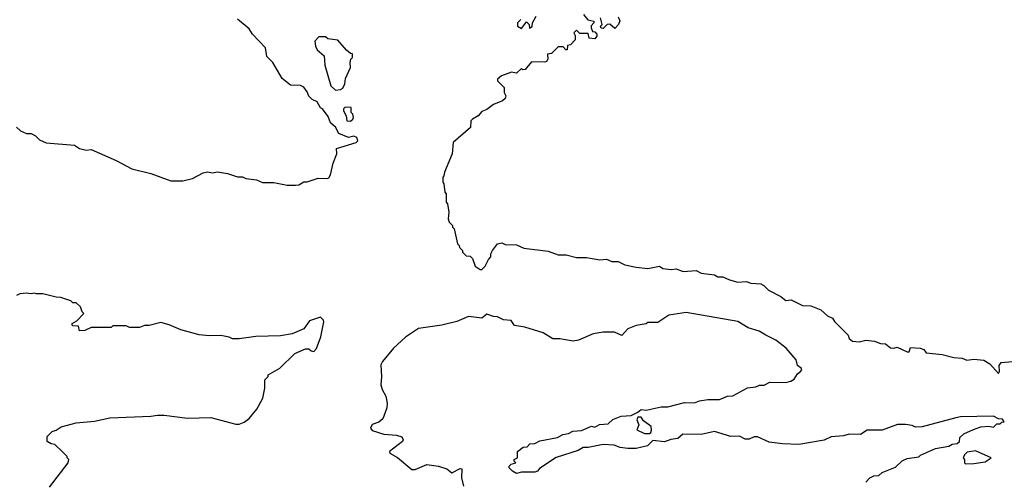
# Model space of a CAD drawing. Extents: x 2494118 to 2687960, y 757339 to 915227.
# Tile 125 of 256: x 2613885 to 2619809, y 791561 to 794334. Entities that reach past the tile are written whole.
import ezdxf

# ---------------------------------------------------------------- set-up
doc = ezdxf.new("R2010")
doc.units = 0

msp = doc.modelspace()

# ---------------------------------------------------------------- linework, layer by layer
at = {"layer": '0CON20XD'}
for points in [[(2615770.7, 793470.7), (2615792.5, 793525), (2615791.7, 793558.3), (2615910, 793595), (2615920, 793605), (2615912.5, 793625), (2615895, 793633.3), (2615863.6, 793623.6), (2615805, 793647.5), (2615786.1, 793686.1), (2615755, 793712.5), (2615740.7, 793750.7), (2615706.4, 793796.4), (2615695, 793802.5), (2615675, 793840), (2615643.9, 793853.9), (2615625, 793872.5), (2615615, 793900), (2615595, 793927.5), (2615575, 793937.5), (2615515, 793940), (2615465, 793980), (2615407.5, 794075), (2615372.3, 794112.3), (2615363.3, 794165), (2615286.1, 794246.1), (2615265, 794277.5), (2615195, 794337.5)], [(2617277.5, 794365), (2617303, 794333), (2617340, 794325), (2617340, 794315), (2617323, 794297), (2617322.5, 794285), (2617331.7, 794261.7), (2617345, 794260), (2617357, 794247), (2617357.5, 794235), (2617345, 794217.5), (2617311.7, 794221.7), (2617305, 794250), (2617255, 794250), (2617235, 794270), (2617220, 794255), (2617227.5, 794237.5), (2617227, 794213), (2617198.3, 794181.7), (2617181.7, 794178.3), (2617178.3, 794151.7), (2617171.7, 794151.7), (2617155, 794170), (2617125, 794170), (2617085, 794130), (2617060, 794125), (2617062.5, 794095), (2617055, 794082.5), (2617045, 794077.5), (2616965, 794080), (2616927, 794033), (2616912.5, 794032.5), (2616905, 794040), (2616875, 794012.5), (2616845, 794017.5), (2616783.6, 793996.4), (2616760, 793975), (2616760, 793965), (2616800, 793925), (2616800, 793895), (2616810, 793875), (2616805, 793860), (2616790, 793845), (2616735, 793823.3), (2616695, 793793.3), (2616665, 793780), (2616643.3, 793755), (2616610, 793735), (2616600, 793725), (2616596.4, 793683.6), (2616493.3, 793595), (2616487.5, 793525), (2616440, 793415), (2616437, 793393), (2616430, 793385), (2616430, 793355), (2616437.5, 793345), (2616442.5, 793295), (2616450, 793285), (2616450, 793235), (2616460, 793225), (2616467.5, 793175), (2616462.5, 793135), (2616470, 793115), (2616490, 793095), (2616490, 793085), (2616500, 793075), (2616520, 792985), (2616530, 792975), (2616531.7, 792961.7), (2616550, 792945), (2616550, 792935), (2616571.7, 792911.7), (2616595, 792910), (2616610, 792895), (2616625, 792850), (2616655, 792830), (2616665, 792830), (2616685, 792850), (2616705, 792890), (2616720, 792905), (2616720, 792925), (2616730, 792945), (2616760, 792985), (2616785, 792990), (2616805, 792980), (2616875, 792977.5), (2616918.3, 792958.3), (2617065, 792940), (2617125, 792917.5), (2617173, 792917), (2617235, 792902.5), (2617295, 792902.5), (2617375, 792887.5), (2617415, 792892.5), (2617448.3, 792878.3), (2617485, 792877.5), (2617525, 792857.5), (2617595, 792843.3), (2617665, 792836.7), (2617735, 792850), (2617755, 792836.7), (2617805, 792830), (2617835, 792833.3), (2617877, 792817), (2617955, 792823.3), (2617985, 792806.7), (2618065, 792797.5), (2618085, 792786.2), (2618115, 792786), (2618155, 792766.7), (2618205, 792752.5), (2618255, 792756.7), (2618285, 792747.5), (2618345, 792742.5), (2618363, 792733), (2618390, 792705), (2618465, 792667.5), (2618495, 792642.5), (2618527, 792647), (2618595, 792612.5), (2618645, 792610), (2618706.1, 792586.1), (2618745, 792550), (2618775, 792537.5), (2618787, 792517), (2618870, 792435), (2618876.7, 792415), (2618895, 792398.8), (2618935, 792394.3), (2618975, 792403.8), (2619028.3, 792398.3), (2619065, 792383.8), (2619095, 792382.5), (2619125, 792358.8), (2619143.6, 792356.4), (2619165, 792362.5), (2619225, 792333.3), (2619237.5, 792335), (2619245, 792360), (2619303, 792357), (2619325, 792347.5), (2619338.3, 792328.3), (2619435, 792318.8), (2619505, 792300), (2619555, 792296), (2619584.1, 792284.1), (2619625, 792289.2), (2619685, 792284.3), (2619722.5, 792262.5), (2619775, 792203.3), (2619781.2, 792215), (2619778.3, 792251.7), (2619790.5, 792269.5), (2619905, 792280)], [(2616900, 794335), (2616880, 794315), (2616880, 794295), (2616905, 794280), (2616935, 794320), (2616950, 794305), (2616951.7, 794281.7), (2616968.3, 794291.7), (2616970, 794315), (2616993.3, 794355)], [(2617485, 794350), (2617496.4, 794326.4), (2617487.5, 794305), (2617465, 794280), (2617435, 794307.5), (2617420, 794305), (2617395, 794280), (2617383, 794283), (2617380, 794295), (2617390, 794305), (2617380, 794345)], [(2615785, 793910), (2615815, 793912.5), (2615828.3, 793921.7), (2615841.7, 793948.3), (2615845, 793980), (2615876.2, 794045), (2615873.9, 794076.1), (2615877.5, 794095), (2615887.5, 794105), (2615887, 794127), (2615875, 794130), (2615850.7, 794150.7), (2615800, 794210), (2615738.3, 794218.3), (2615725, 794230), (2615685, 794230), (2615660, 794205), (2615663.8, 794175), (2615675, 794152.5), (2615717.5, 794115), (2615720.7, 794060.7), (2615756.7, 793935), (2615785, 793910)], [(2615875, 793722.5), (2615890, 793735), (2615892.5, 793745), (2615890, 793765), (2615880, 793775), (2615880, 793805), (2615843, 793807), (2615833, 793797), (2615832.5, 793785), (2615850, 793755), (2615852.5, 793725), (2615875, 793722.5)], [(2613865, 793687.5), (2613890, 793665), (2613925, 793647.5), (2613955, 793647.5), (2613980, 793635), (2614005, 793610), (2614045, 793592.5), (2614215, 793577.5), (2614245, 793557.5), (2614285, 793547.5), (2614315, 793552.5), (2614465, 793486.7), (2614560, 793435), (2614675, 793406.7), (2614795, 793363.3), (2614866.4, 793363.6), (2614925, 793377.5), (2614988.3, 793411.7), (2615015, 793417.5), (2615045, 793412.5), (2615075, 793417.5), (2615135, 793406.7), (2615195, 793387.5), (2615225, 793387.5), (2615245, 793377.5), (2615309.3, 793369.3), (2615345, 793352.5), (2615415, 793352.5), (2615495, 793337.5), (2615545, 793337.5), (2615565, 793340), (2615595, 793357.5), (2615615, 793357.5), (2615680.7, 793379.3), (2615735, 793377.5), (2615745, 793382.5), (2615755, 793400), (2615770.7, 793470.7)], [(2614065, 791520), (2614177.5, 791665), (2614180, 791685), (2614170, 791695), (2614170, 791705), (2614143, 791733), (2614097, 791777), (2614075, 791780), (2614050, 791795), (2614050, 791825), (2614080, 791855), (2614105, 791862.5), (2614135, 791882.5), (2614225, 791907.5), (2614335, 791917.5), (2614427, 791937), (2614675, 791946.7), (2614715, 791953.3), (2614755, 791953.3), (2614895, 791933.8), (2615035, 791938.8), (2615185, 791898.8), (2615205, 791898.8), (2615235, 791911.2), (2615265, 791933.3), (2615312, 791988), (2615347.5, 792055), (2615360, 792115), (2615360, 792165), (2615380, 792185), (2615380, 792195), (2615450, 792235), (2615540, 792325), (2615605, 792352.5), (2615625, 792352.5), (2615639.3, 792339.3), (2615655, 792336.7), (2615671.2, 792355), (2615696.5, 792425), (2615715.7, 792514.3), (2615713.8, 792525), (2615695, 792543.3), (2615628.8, 792521.2), (2615595, 792472.5), (2615525, 792443.3), (2615455, 792431.2), (2615305, 792426.2), (2615205, 792412.5), (2615165, 792412.5), (2615145, 792422.5), (2615095, 792432.5), (2615025, 792430), (2614965, 792436.7), (2614855, 792466.7), (2614785, 792496.7), (2614735, 792510), (2614665, 792492.5), (2614635, 792492.5), (2614605, 792480), (2614545, 792480), (2614525, 792490), (2614445, 792490), (2614435, 792480), (2614315, 792480), (2614277, 792463), (2614245, 792460), (2614238.3, 792488.3), (2614205, 792490), (2614200, 792495), (2614200, 792505), (2614229.3, 792520.7), (2614270, 792565), (2614260, 792575), (2614250, 792605), (2614225, 792630), (2614205, 792630), (2614191.7, 792641.7), (2614131.7, 792661.7), (2614105, 792662.5), (2614025, 792682.5), (2613985, 792682.5), (2613975, 792687.5), (2613955, 792682.5), (2613925, 792687.5), (2613885, 792682.5), (2613865, 792672.5)], [(2618975, 791550), (2619000, 791575), (2619025, 791587.5), (2619055, 791590), (2619073.3, 791606.7), (2619155, 791640), (2619195, 791677.5), (2619225, 791692.5), (2619295, 791702.5), (2619305, 791712.5), (2619395, 791752.5), (2619475, 791766.7), (2619495, 791777.5), (2619525, 791782.5), (2619540, 791795), (2619541.7, 791818.3), (2619565, 791840), (2619623, 791867), (2619668.3, 791881.7), (2619715, 791887.5), (2619745, 791880), (2619765, 791900), (2619785, 791900), (2619795, 791910), (2619808.3, 791911.7), (2619798.3, 791928.3), (2619775, 791930), (2619745, 791947.5), (2619545, 791942.5), (2619517, 791937), (2619315, 791883.3), (2619275, 791880), (2619255, 791890), (2619215, 791897.5), (2619167, 791897), (2619075, 791862.5), (2618985, 791862.5), (2618943, 791837), (2618875, 791837.5), (2618841.7, 791828.3), (2618768.3, 791821.7), (2618725, 791802.5), (2618573, 791777), (2618475, 791780), (2618395, 791790), (2618325, 791823.3), (2618305, 791823.3), (2618275, 791808.8), (2618249.3, 791809.3), (2618215, 791826.7), (2618163.6, 791823.6), (2618065, 791853.8), (2617985, 791836.7), (2617875, 791837.5), (2617845, 791812.5), (2617803, 791807), (2617765, 791792.5), (2617695, 791800), (2617661.7, 791768.3), (2617595, 791752.5), (2617545, 791752.5), (2617498.3, 791758.3), (2617461.7, 791771.7), (2617395, 791776.7), (2617305, 791757.5), (2617275, 791757.5), (2617245, 791740), (2617113, 791697), (2617011.7, 791631.7), (2617000, 791615), (2616985, 791610), (2616905, 791610), (2616875, 791602.5), (2616850, 791615), (2616830, 791635), (2616830, 791645), (2616841.7, 791658.3), (2616870, 791665), (2616860, 791675), (2616860, 791685), (2616880, 791695), (2616880, 791735), (2616915, 791760), (2616938.3, 791761.7), (2616955, 791780), (2616985, 791782.5), (2617015, 791797.5), (2617121.7, 791818.3), (2617153.6, 791836.4), (2617187, 791843), (2617213.6, 791856.4), (2617265, 791860), (2617325, 791887.5), (2617345, 791880), (2617373, 791897), (2617425, 791900), (2617453, 791927), (2617503.6, 791946.4), (2617565, 791950), (2617605, 791970), (2617625, 791987.5), (2617655, 791982.5), (2617745, 792003.3), (2617785, 792003.3), (2617885, 792030), (2617945, 792026.7), (2617975, 792040), (2618025, 792046.7), (2618095, 792046.7), (2618143.6, 792066.4), (2618175, 792070), (2618265, 792116.7), (2618315, 792123.8), (2618337, 792133), (2618365, 792133.3), (2618398.3, 792151.7), (2618495, 792150), (2618525, 792156.7), (2618545, 792170), (2618565, 792202.5), (2618582.5, 792215), (2618590, 792225), (2618587.5, 792235), (2618565, 792252.5), (2618557.5, 792285), (2618495.7, 792355.7), (2618435, 792404.2), (2618374, 792435), (2618335, 792459.4), (2618268.8, 792478.8), (2618205, 792517.5), (2617895, 792571.2), (2617790, 792555), (2617725, 792510), (2617665, 792510), (2617655, 792502.5), (2617595, 792492.5), (2617545, 792472.5), (2617507, 792433), (2617463, 792453), (2617395, 792453.3), (2617335, 792443.3), (2617246.4, 792403.6), (2617215, 792397.5), (2617135, 792412.5), (2617093, 792413), (2617035, 792447.5), (2616925, 792483.3), (2616863, 792493), (2616841.7, 792521.7), (2616795, 792527.5), (2616760, 792545), (2616735, 792546.2), (2616695, 792560), (2616665, 792537.5), (2616585, 792547.5), (2616515, 792517.5), (2616425, 792493.8), (2616285, 792473.8), (2616207.3, 792422.7), (2616134.1, 792355.9), (2616067.5, 792275), (2616057.5, 792255), (2616062.5, 792185), (2616057.5, 792135), (2616065, 792107.5), (2616087.3, 792067.3), (2616095.8, 792025), (2616093.9, 791996.1), (2616069.5, 791930.5), (2616045, 791910.8), (2616005, 791895.7), (2615995.4, 791875), (2616005, 791861.1), (2616075, 791838.9), (2616152.9, 791832.9), (2616185, 791822.5), (2616192.2, 791805), (2616188.9, 791795), (2616110.6, 791735), (2616111.4, 791725), (2616158.1, 791698.1), (2616245, 791626.7), (2616265, 791625.8), (2616335, 791656), (2616405, 791646.7), (2616455, 791630), (2616485, 791606.2), (2616535, 791632.5), (2616545, 791630), (2616543.3, 791575), (2616556.1, 791526.1)], [(2617675, 791842.5), (2617682.5, 791847.5), (2617686.7, 791863.3), (2617683.6, 791883.6), (2617638.3, 791918.3), (2617625, 791940), (2617605, 791940), (2617597.5, 791925), (2617610, 791895), (2617597.5, 791865), (2617645, 791843.3), (2617675, 791842.5)], [(2619575, 791660), (2619625, 791662.5), (2619695, 791672.5), (2619730, 791695), (2619635, 791737.5), (2619585, 791730), (2619570, 791715), (2619562.5, 791695), (2619570, 791685), (2619570, 791665), (2619575, 791660)]]:
    msp.add_lwpolyline(points, dxfattribs=at)

doc.saveas('drawing.dxf')
